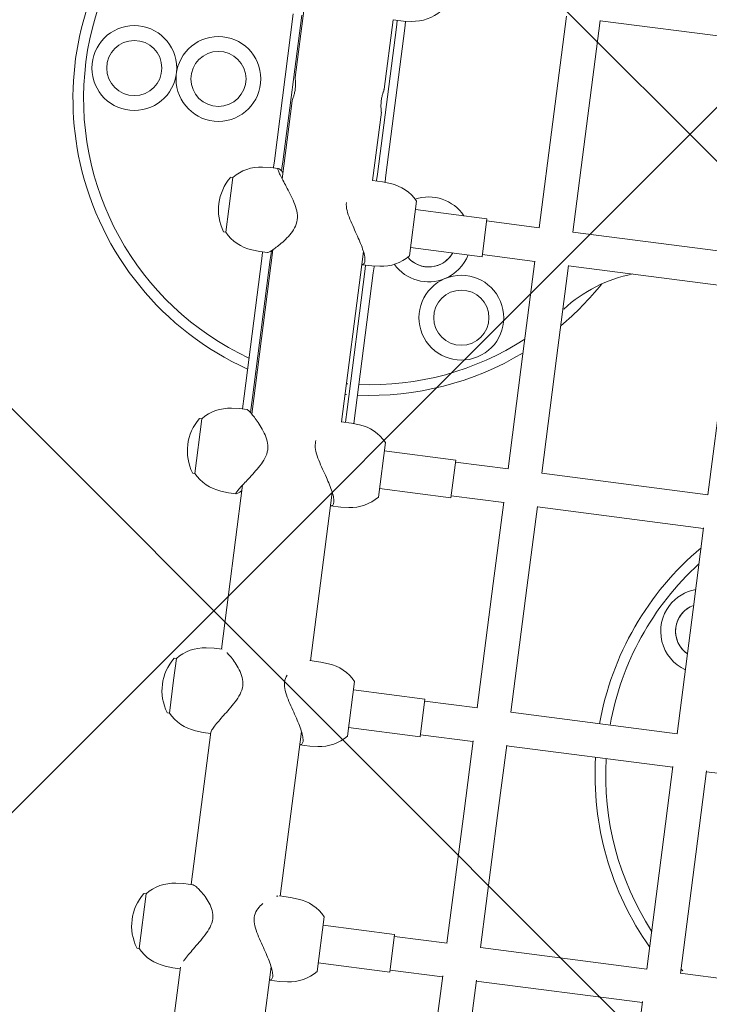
# Model space of a CAD drawing. Header units: metres. Extents: x 5515420 to 5516573, y 5683131 to 5683463.
# Tile 28 of 94: x 5516083.391 to 5516083.716, y 5683295.217 to 5683295.681. Entities that reach past the tile are written whole.
import ezdxf

# ---------------------------------------------------------------- set-up
doc = ezdxf.new("R2010")
doc.units = ezdxf.units.M
doc.layers.get('0').update_dxf_attribs({"linetype": 'CONTINUOUS', "lineweight": 18, "true_color": 0x000000})
doc.layers.add('A-Nawierzchnie', color=41, linetype='CONTINUOUS')
doc.layers.add('A-Plac-Zabaw', color=81, linetype='CONTINUOUS')
doc.layers.get('0').off()

# ---------------------------------------------------------------- blocks, each defined once
blk = doc.blocks.new('A$C615C02F7')
at = {"lineweight": 0}
for p, q in [((1153.59788247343, 307.7746992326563), (1153.59788247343, 307.6853169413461)), ((1156.19788247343, 307.7746992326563), (1156.19788247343, 307.6853169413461)), ((1164.784140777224, 307.7759574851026), (1164.784140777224, 307.6865751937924)), ((1167.384140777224, 307.7759574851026), (1167.384140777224, 307.6865751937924)), ((1176.144052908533, 308.0346396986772), (1176.144052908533, 307.945257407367)), ((1178.744052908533, 307.9452574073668), (1176.144052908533, 307.9452574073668)), ((1178.744052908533, 308.0346396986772), (1178.744052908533, 307.945257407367)), ((1187.608756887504, 308.0346992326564), (1187.608756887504, 307.9453169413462)), ((1188.72284223, 307.945316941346), (1187.608756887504, 307.945316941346)), ((1190.208756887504, 307.945316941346), (1188.72284223, 307.945316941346)), ((1190.208756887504, 308.0346992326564), (1190.208756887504, 307.9453169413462)), ((1156.19788247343, 307.6853169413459), (1153.59788247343, 307.6853169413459)), ((1166.356175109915, 307.6865751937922), (1164.784140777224, 307.6865751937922)), ((1167.384140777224, 307.6865751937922), (1166.356175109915, 307.6865751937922)), ((1152.930819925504, 306.3617937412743), (1152.89788247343, 305.985316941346)), ((1156.864945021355, 306.3617937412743), (1156.89788247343, 305.985316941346)), ((1164.117078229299, 306.3630519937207), (1164.084140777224, 305.9865751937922)), ((1168.05120332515, 306.3630519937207), (1168.084140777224, 305.9865751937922)), ((1175.476990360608, 306.6217342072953), (1175.444052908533, 306.2452574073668)), ((1179.411115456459, 306.6217342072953), (1179.444052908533, 306.2452574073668)), ((1186.941694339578, 306.6217937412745), (1186.908756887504, 306.245316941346)), ((1190.87581943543, 306.6217937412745), (1190.908756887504, 306.245316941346)), ((1152.89788247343, 305.6353169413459), (1152.89788247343, 305.985316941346)), ((1156.89788247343, 305.5719027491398), (1156.89788247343, 305.985316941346)), ((1164.084140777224, 305.6353169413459), (1164.084140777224, 305.9865751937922)), ((1168.084140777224, 305.6019176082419), (1168.084140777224, 305.9865751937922)), ((1175.444052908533, 305.8814852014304), (1175.444052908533, 306.2452574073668)), ((1179.444052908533, 305.8814852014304), (1179.444052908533, 306.2452574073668)), ((1179.444052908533, 306.1040501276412), (1180.048386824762, 306.1040501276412)), ((1180.048386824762, 306.1040501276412), (1186.602558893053, 306.1040501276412)), ((1186.602558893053, 306.1040501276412), (1186.88755189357, 306.1040501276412)), ((1186.88755189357, 306.1040501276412), (1186.908756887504, 306.1040501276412)), ((1186.908756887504, 305.8770631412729), (1186.908756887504, 306.245316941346)), ((1190.908756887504, 305.8770631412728), (1190.908756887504, 306.245316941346)), ((1190.908756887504, 306.1040501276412), (1190.935443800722, 306.1040501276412)), ((1190.935443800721, 306.1040501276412), (1191.241696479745, 306.1040501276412)), ((1191.241696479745, 306.1040501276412), (1198.220674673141, 306.1040501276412)), ((1152.975678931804, 305.6353169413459), (1145.953087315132, 305.6353169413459)), ((1164.145547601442, 305.6353169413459), (1156.89788247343, 305.6353169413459)), ((1175.885425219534, 305.6353169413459), (1168.084140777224, 305.6353169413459)), ((1187.073865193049, 305.6353169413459), (1179.263635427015, 305.6353169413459)), ((1180.048386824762, 305.7040501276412), (1179.325213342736, 305.7040501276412)), ((1180.048386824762, 305.7040501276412), (1186.602558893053, 305.7040501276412)), ((1186.88755189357, 305.7040501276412), (1186.602558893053, 305.7040501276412)), ((1186.88755189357, 305.7040501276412), (1187.015147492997, 305.7040501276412)), ((1194.155840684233, 305.6353169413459), (1190.443338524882, 305.6353169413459)), ((1190.802366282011, 305.7040501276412), (1190.935443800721, 305.7040501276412)), ((1191.241696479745, 305.7040501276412), (1190.935443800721, 305.7040501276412)), ((1191.241696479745, 305.7040501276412), (1198.220674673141, 305.7040501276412)), ((1198.553614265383, 305.6353169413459), (1195.255838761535, 305.6353169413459)), ((1145.953087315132, 301.3953169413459), (1153.53247502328, 301.3953169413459)), ((1152.89788247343, 301.395316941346), (1152.89788247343, 300.9153169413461)), ((1156.89788247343, 301.4276245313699), (1156.89788247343, 300.9153169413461)), ((1156.89788247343, 301.3953169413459), (1164.718733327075, 301.3953169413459)), ((1164.084140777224, 301.395316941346), (1164.084140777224, 300.9153169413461)), ((1168.084140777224, 301.4276245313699), (1168.084140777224, 300.9153169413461)), ((1168.084140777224, 301.3953169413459), (1176.078645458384, 301.3953169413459)), ((1175.444052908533, 301.395316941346), (1175.444052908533, 300.9153169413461)), ((1179.444052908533, 301.4068361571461), (1179.444052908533, 300.9153169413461)), ((1179.444052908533, 301.3953169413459), (1186.910890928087, 301.3953169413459)), ((1186.908756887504, 301.395316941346), (1186.908756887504, 300.9153169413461)), ((1186.912524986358, 301.3953169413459), (1187.543349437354, 301.3953169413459)), ((1190.908756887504, 301.3963232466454), (1190.908756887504, 300.9153169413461)), ((1190.908756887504, 301.3953169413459), (1194.155840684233, 301.3953169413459)), ((1195.255838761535, 301.3953169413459), (1198.553614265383, 301.3953169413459)), ((1198.553614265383, 301.3963232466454), (1198.553614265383, 300.915316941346)), ((1152.930819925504, 300.5388401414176), (1152.89788247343, 300.9153169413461)), ((1156.864945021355, 300.5388401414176), (1156.89788247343, 300.9153169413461)), ((1164.117078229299, 300.5388401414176), (1164.084140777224, 300.9153169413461)), ((1168.05120332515, 300.5388401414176), (1168.084140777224, 300.9153169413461)), ((1175.476990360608, 300.5388401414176), (1175.444052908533, 300.9153169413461)), ((1179.411115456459, 300.5388401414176), (1179.444052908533, 300.9153169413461)), ((1180.048386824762, 300.8040501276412), (1179.434318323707, 300.8040501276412)), ((1179.444052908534, 301.2040501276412), (1180.048386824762, 301.2040501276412)), ((1180.048386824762, 301.2040501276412), (1186.602558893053, 301.2040501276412)), ((1180.048386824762, 300.8040501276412), (1186.602558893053, 300.8040501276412)), ((1186.602558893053, 301.2040501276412), (1186.88755189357, 301.2040501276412)), ((1186.88755189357, 300.8040501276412), (1186.602558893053, 300.8040501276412)), ((1186.88755189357, 301.2040501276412), (1186.908756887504, 301.2040501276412)), ((1186.88755189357, 300.8040501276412), (1186.91849147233, 300.8040501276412)), ((1186.941694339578, 300.5388401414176), (1186.908756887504, 300.9153169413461)), ((1190.87581943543, 300.5388401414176), (1190.908756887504, 300.9153169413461)), ((1190.899022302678, 300.8040501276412), (1190.935443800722, 300.8040501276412)), ((1190.908756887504, 301.2040501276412), (1190.935443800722, 301.2040501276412)), ((1190.935443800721, 301.2040501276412), (1191.241696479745, 301.2040501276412)), ((1191.241696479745, 300.8040501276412), (1190.935443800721, 300.8040501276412)), ((1191.241696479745, 301.2040501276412), (1198.220674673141, 301.2040501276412)), ((1191.241696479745, 300.8040501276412), (1198.220674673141, 300.8040501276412)), ((1198.220674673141, 301.2040501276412), (1198.526927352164, 301.2040501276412)), ((1198.526927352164, 300.8040501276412), (1198.220674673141, 300.8040501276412)), ((1198.526927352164, 301.2040501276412), (1198.553614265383, 301.2040501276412)), ((1198.526927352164, 300.8040501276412), (1198.563348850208, 300.8040501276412)), ((1198.586551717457, 300.5388401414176), (1198.553614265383, 300.915316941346)), ((1153.59788247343, 299.2153169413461), (1156.19788247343, 299.2153169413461)), ((1153.99788247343, 295.8153169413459), (1153.99788247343, 299.2153169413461)), ((1155.79788247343, 295.8153169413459), (1155.79788247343, 299.2153169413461)), ((1164.784140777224, 299.2153169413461), (1167.384140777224, 299.2153169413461)), ((1165.184140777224, 295.8153169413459), (1165.184140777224, 299.2153169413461)), ((1166.984140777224, 295.8153169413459), (1166.984140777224, 299.2153169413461)), ((1176.144052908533, 299.2153169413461), (1178.744052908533, 299.2153169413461)), ((1176.544052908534, 295.8153169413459), (1176.544052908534, 299.2153169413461)), ((1178.344052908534, 295.8153169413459), (1178.344052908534, 299.2153169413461)), ((1187.608756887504, 299.2153169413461), (1190.208756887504, 299.2153169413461)), ((1188.008756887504, 295.8153169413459), (1188.008756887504, 299.2153169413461)), ((1189.808756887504, 295.8153169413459), (1189.808756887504, 299.2153169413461)), ((1153.99788247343, 295.8153169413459), (1155.79788247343, 295.8153169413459)), ((1154.09788247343, 293.3153169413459), (1154.09788247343, 295.8153169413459)), ((1155.69788247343, 293.307020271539), (1155.69788247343, 295.8153169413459)), ((1165.184140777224, 295.8153169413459), (1166.984140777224, 295.8153169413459)), ((1165.284140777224, 293.3153169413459), (1165.284140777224, 295.8153169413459)), ((1166.884140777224, 293.3136543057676), (1166.884140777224, 295.8153169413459)), ((1176.544052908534, 295.8153169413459), (1178.344052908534, 295.8153169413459)), ((1176.644052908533, 293.3153169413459), (1176.644052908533, 295.8153169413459)), ((1178.244052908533, 293.3153169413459), (1178.244052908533, 295.8153169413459)), ((1188.008756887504, 295.8153169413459), (1189.808756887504, 295.8153169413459)), ((1188.108756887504, 293.3153169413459), (1188.108756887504, 295.8153169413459)), ((1189.708756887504, 293.3153169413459), (1189.708756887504, 295.8153169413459)), ((1151.352545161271, 293.3153169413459), (1154.153571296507, 293.3153169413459)), ((1155.69788247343, 293.3153169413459), (1161.980473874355, 293.3153169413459)), ((1161.980473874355, 293.3153169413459), (1165.321658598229, 293.3153169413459)), ((1166.884140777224, 293.3153169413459), (1172.790044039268, 293.3153169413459)), ((1172.790044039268, 293.3153169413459), (1176.666506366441, 293.3153169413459)), ((1178.243977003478, 293.3153169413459), (1183.721303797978, 293.3153169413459)), ((1183.721303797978, 293.3153169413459), (1188.119757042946, 293.3153169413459)), ((1189.705407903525, 293.3153169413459), (1194.748744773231, 293.3153169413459)), ((1194.748744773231, 293.3153169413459), (1199.756897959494, 293.3153169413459)), ((1151.352545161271, 291.7153169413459), (1154.153571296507, 291.7153169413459)), ((1154.09788247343, 283.8153169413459), (1154.09788247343, 291.7153169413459)), ((1155.69788247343, 283.807020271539), (1155.69788247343, 291.7236136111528)), ((1155.69788247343, 291.7153169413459), (1161.980473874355, 291.7153169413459)), ((1161.980473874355, 291.7153169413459), (1165.321658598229, 291.7153169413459)), ((1165.284140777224, 283.8153169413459), (1165.284140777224, 291.7153169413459)), ((1166.884140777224, 283.8136543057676), (1166.884140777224, 291.7169795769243)), ((1166.884140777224, 291.7153169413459), (1172.790044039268, 291.7153169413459)), ((1172.790044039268, 291.7153169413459), (1176.666506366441, 291.7153169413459)), ((1176.644052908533, 283.8153169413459), (1176.644052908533, 291.7153169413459)), ((1178.243977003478, 291.7153169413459), (1183.721303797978, 291.7153169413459)), ((1178.244052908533, 283.8153169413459), (1178.244052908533, 291.7153169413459)), ((1183.721303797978, 291.7153169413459), (1188.119757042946, 291.7153169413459)), ((1188.108756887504, 283.8153169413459), (1188.108756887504, 291.7153169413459)), ((1189.705407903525, 291.7153169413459), (1194.748744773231, 291.7153169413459)), ((1189.708756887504, 283.8153169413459), (1189.708756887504, 291.7153169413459)), ((1194.748744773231, 291.7153169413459), (1199.756897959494, 291.7153169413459)), ((1199.753614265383, 283.815316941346), (1199.753614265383, 291.7153169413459)), ((1151.352545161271, 283.8153169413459), (1154.153571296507, 283.8153169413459)), ((1155.69788247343, 283.8153169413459), (1161.980473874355, 283.8153169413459)), ((1161.980473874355, 283.8153169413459), (1165.321658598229, 283.8153169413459)), ((1166.884140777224, 283.8153169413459), (1172.790044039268, 283.8153169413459)), ((1172.790044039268, 283.8153169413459), (1176.666506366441, 283.8153169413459)), ((1178.243977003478, 283.8153169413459), (1183.721303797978, 283.8153169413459)), ((1155.69788247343, 274.307020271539), (1155.69788247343, 282.2236136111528)), ((1155.69788247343, 282.2153169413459), (1161.980473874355, 282.2153169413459)), ((1161.980473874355, 282.2153169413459), (1165.321658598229, 282.2153169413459)), ((1165.284140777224, 274.3153169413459), (1165.284140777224, 282.2153169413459))]:
    blk.add_line(p, q, dxfattribs=at)
for centre, radius in [((1194.731185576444, 313.2153169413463), 2), ((1194.731185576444, 313.2153169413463), 1.3), ((1194.731185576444, 313.2153169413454), 1.300000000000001), ((1194.731185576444, 309.2153169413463), 2), ((1194.731185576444, 309.2153169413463), 1.3), ((1194.731185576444, 309.2153169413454), 1.300000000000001), ((1185.031705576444, 296.4153169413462), 1.3), ((1185.031705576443, 296.415316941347), 1.300000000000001)]:
    blk.add_circle(centre, radius, dxfattribs=at)
for centre, radius, start, end in [((1194.731185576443, 302.0153169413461), 13.99999999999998, 16.98086847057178, 110.0082050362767), ((1194.731185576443, 302.0153169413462), 13.49999999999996, 17.63001119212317, 162.3699888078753), ((1194.731185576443, 302.015316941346), 14.00000000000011, 110.0082050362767, 163.0191315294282), ((1177.444052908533, 306.1327574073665), 2.312500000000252, 56.05875755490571, 123.9412424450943), ((1188.908756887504, 306.1328169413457), 2.312500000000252, 56.05875755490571, 123.9412424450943), ((1153.61788247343, 307.7746992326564), 0.01999999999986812, 123.9412424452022, 180.0000000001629), ((1154.89788247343, 305.8728169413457), 2.312500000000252, 56.05875755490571, 123.9412424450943), ((1156.17788247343, 307.7746992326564), 0.01999999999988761, 359.9999999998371, 56.05875755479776), ((1164.804140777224, 307.7759574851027), 0.01999999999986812, 123.9412424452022, 180.0000000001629), ((1166.084140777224, 305.874075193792), 2.312500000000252, 56.05875755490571, 123.9412424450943), ((1167.364140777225, 307.7759574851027), 0.01999999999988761, 359.9999999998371, 56.05875755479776), ((1177.469379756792, 306.4474227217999), 2.000000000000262, 131.5033183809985, 174.9999999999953), ((1176.164052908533, 308.0346396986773), 0.01999999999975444, 123.9412424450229, 180.0000000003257), ((1178.724052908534, 308.0346396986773), 0.01999999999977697, 359.9999999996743, 56.05875755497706), ((1177.418726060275, 306.4474227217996), 2.000000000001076, 5.000000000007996, 48.49668161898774), ((1188.934083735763, 306.4474822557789), 2.000000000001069, 131.5033183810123, 174.9999999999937), ((1187.628756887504, 308.0346992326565), 0.01999999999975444, 123.9412424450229, 180.0000000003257), ((1190.188756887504, 308.0346992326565), 0.01999999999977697, 359.9999999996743, 56.05875755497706), ((1188.883430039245, 306.4474822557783), 2.0000000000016, 5.000000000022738, 48.49668161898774), ((1154.923209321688, 306.1874822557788), 2.000000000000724, 131.5033183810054, 174.9999999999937), ((1154.872555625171, 306.1874822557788), 2.00000000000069, 5.000000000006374, 48.49668161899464), ((1166.109467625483, 306.1887405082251), 2.000000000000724, 131.5033183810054, 174.9999999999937), ((1166.058813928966, 306.1887405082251), 2.00000000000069, 5.000000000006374, 48.49668161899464), ((1194.731185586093, 302.0153169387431), 14.00000000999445, 164.7232903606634, 165.0146873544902), ((1194.731185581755, 302.0153169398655), 13.50000000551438, 164.1428729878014, 164.4458994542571), ((1194.731185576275, 302.0153169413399), 13.99999999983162, 182.5382146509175, 183.3220155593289), ((1194.73118557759, 302.0153169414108), 13.50000000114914, 182.6322876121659, 183.4451990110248), ((1194.731185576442, 302.0153169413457), 13.99999999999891, 184.9633823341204, 218.4205315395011), ((1194.731185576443, 302.015316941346), 13.49999999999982, 185.14769859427, 220.1240345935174), ((1154.923209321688, 300.7131516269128), 2.000000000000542, 184.9999999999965, 228.4966816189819), ((1154.872555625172, 300.7131516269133), 2.0000000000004, 311.5033183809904, 354.9999999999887), ((1166.109467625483, 300.7131516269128), 2.000000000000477, 184.9999999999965, 228.49668161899), ((1166.058813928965, 300.7131516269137), 2.000000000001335, 311.5033183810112, 354.9999999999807), ((1177.469379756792, 300.7131516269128), 2.000000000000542, 184.9999999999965, 228.4966816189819), ((1177.418726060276, 300.7131516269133), 2.0000000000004, 311.5033183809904, 354.9999999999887), ((1188.934083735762, 300.7131516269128), 2.000000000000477, 184.9999999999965, 228.49668161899), ((1188.883430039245, 300.7131516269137), 2.000000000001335, 311.5033183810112, 354.9999999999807), ((1200.578941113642, 300.7131516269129), 2.000000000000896, 184.9999999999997, 228.4966816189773), ((1188.495805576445, 298.4153169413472), 2.000000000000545, 133.4114759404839, 209.9520958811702), ((1188.495805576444, 298.4153169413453), 1.29999999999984, 137.8751472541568, 210.0000115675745), ((1188.495805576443, 298.4153169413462), 1.299999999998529, 137.8751472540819, 247.9971422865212), ((1188.495805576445, 298.4153169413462), 1.999999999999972, 311.0316369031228, 26.05670822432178), ((1185.031705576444, 296.4153169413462), 2.000000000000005, 30.04792725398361, 210.0000115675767), ((1188.495805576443, 298.4153169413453), 1.299999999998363, 210.0000115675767, 247.997142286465), ((1185.031705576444, 296.4153169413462), 2, 210.0000115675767, 29.95209588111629), ((1188.495805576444, 298.4153169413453), 1.999999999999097, 210.0479272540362, 255.905356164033), ((1194.731185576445, 302.0153169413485), 14.0000000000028, 227.3676068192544, 238.6879529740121), ((1194.731185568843, 302.0153169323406), 13.49999998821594, 229.7261070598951, 230.0131137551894), ((1181.731185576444, 286.5153169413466), 6.729928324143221, 18.62246552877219, 50.01311375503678), ((1166.231185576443, 273.5153169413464), 13.9999999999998, 93.878795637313, 132.6323931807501), ((1166.231185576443, 273.5153169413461), 14.00000000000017, 47.36760681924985, 87.32677472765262), ((1166.231185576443, 273.515316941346), 13.50000000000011, 94.02268700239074, 130.2738929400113), ((1166.231185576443, 273.5153169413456), 13.50000000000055, 49.72610705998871, 87.227690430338), ((1171.831185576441, 283.2147969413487), 2.000000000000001, 59.99998843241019, 162.5267800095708), ((1171.831185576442, 283.2147969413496), 1.99999999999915, 17.47321999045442, 59.99998843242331), ((1171.831185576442, 283.2147969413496), 1.299999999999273, 59.9999884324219, 152.4877362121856), ((1171.831185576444, 283.214796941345), 1.299999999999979, 27.51226378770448, 152.4877362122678), ((1171.831185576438, 283.2147969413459), 1.300000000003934, 27.51226378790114, 59.99998843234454), ((1166.231185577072, 273.5153169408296), 13.50000000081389, 139.8759654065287, 141.2829830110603)]:
    blk.add_arc(centre, radius, start, end, dxfattribs=at)
for points, knots in [([(1179.444052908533, 305.8814852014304), (1179.444025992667, 305.8756523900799), (1179.441970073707, 305.8680370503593), (1179.427073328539, 305.8342610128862), (1179.402328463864, 305.7978615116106), (1179.328278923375, 305.7060320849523), (1179.278916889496, 305.6505261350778), (1179.16215699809, 305.5285026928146), (1179.09476520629, 305.4620144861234), (1178.946369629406, 305.3238500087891), (1178.858960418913, 305.2465796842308), (1178.666717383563, 305.090695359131), (1178.56197078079, 305.0120283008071), (1178.33850329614, 304.8680595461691), (1178.22007170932, 304.8027627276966), (1177.96858988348, 304.7065299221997), (1177.835429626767, 304.6760338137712), (1177.549808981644, 304.6760338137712), (1177.412859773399, 304.7065299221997), (1177.147821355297, 304.8027627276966), (1177.019583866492, 304.8680595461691), (1176.770935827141, 305.0120283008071), (1176.650799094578, 305.090695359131), (1176.422908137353, 305.2465796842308), (1176.315226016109, 305.3238500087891), (1176.124333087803, 305.4620144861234), (1176.033466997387, 305.5285026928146), (1175.864631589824, 305.6505261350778), (1175.786663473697, 305.7060320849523), (1175.6517574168, 305.7978615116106), (1175.594687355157, 305.8342610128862), (1175.506938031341, 305.8829707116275), (1175.476282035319, 305.8952574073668), (1175.442836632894, 305.8952574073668), (1175.439549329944, 305.8829707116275), (1175.461032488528, 305.8342610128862), (1175.485777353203, 305.7978615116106), (1175.550330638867, 305.7178084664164), (1175.584679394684, 305.6783679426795), (1175.624470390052, 305.6353169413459)], [3.589264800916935, 3.589264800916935, 3.589264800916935, 3.589264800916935, 3.745412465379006, 3.745412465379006, 4.14907204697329, 4.14907204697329, 4.552731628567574, 4.552731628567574, 4.956391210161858, 4.956391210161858, 5.388169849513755, 5.388169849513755, 5.819948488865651, 5.819948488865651, 6.251727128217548, 6.251727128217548, 6.683505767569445, 6.683505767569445, 7.115284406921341, 7.115284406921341, 7.547063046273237, 7.547063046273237, 7.978841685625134, 7.978841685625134, 8.41062032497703, 8.41062032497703, 8.814279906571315, 8.814279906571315, 9.217939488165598, 9.217939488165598, 9.621599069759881, 9.621599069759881, 10.02525865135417, 10.02525865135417, 10.42891823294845, 10.42891823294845, 10.83257781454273, 10.83257781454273, 11.13270524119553, 11.13270524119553, 11.13270524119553, 11.13270524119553]), ([(1190.743648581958, 305.6353169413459), (1190.781805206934, 305.6783911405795), (1190.814428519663, 305.7178522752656), (1190.874764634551, 305.7979210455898), (1190.896969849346, 305.8343205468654), (1190.913321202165, 305.8830302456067), (1190.907441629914, 305.895316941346), (1190.868956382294, 305.895316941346), (1190.835777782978, 305.8830302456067), (1190.743174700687, 305.8343205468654), (1190.683773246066, 305.7979210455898), (1190.544547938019, 305.7060916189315), (1190.464586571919, 305.650585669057), (1190.29219105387, 305.5285622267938), (1190.199757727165, 305.4620740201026), (1190.006094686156, 305.3239095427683), (1189.897133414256, 305.24663921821), (1189.667091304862, 305.0907548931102), (1189.5460812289, 305.0120878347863), (1189.296136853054, 304.8681190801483), (1189.16747448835, 304.8028222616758), (1188.902072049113, 304.7065894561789), (1188.765181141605, 304.6760933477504), (1188.622734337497, 304.6760933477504)], [8.917673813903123, 8.917673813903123, 8.917673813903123, 8.917673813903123, 9.217939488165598, 9.217939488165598, 9.621599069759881, 9.621599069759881, 10.02525865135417, 10.02525865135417, 10.42891823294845, 10.42891823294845, 10.83257781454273, 10.83257781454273, 11.23623739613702, 11.23623739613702, 11.6398969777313, 11.6398969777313, 12.0716756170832, 12.0716756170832, 12.5034542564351, 12.5034542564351, 12.93523289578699, 12.93523289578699, 13.36701153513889, 13.36701153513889, 13.36701153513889, 13.36701153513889]), ([(1156.89788247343, 305.5719027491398), (1156.897836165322, 305.5502162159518), (1156.89142090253, 305.5233248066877), (1156.860644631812, 305.4460916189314), (1156.829301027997, 305.3905856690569), (1156.746103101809, 305.2685622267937), (1156.694257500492, 305.2020740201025), (1156.574752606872, 305.0639095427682), (1156.501595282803, 304.98663921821), (1156.335502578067, 304.8307548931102), (1156.242660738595, 304.7520878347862), (1156.040143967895, 304.6081190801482), (1155.930759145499, 304.5428222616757), (1155.694265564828, 304.4465894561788), (1155.567072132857, 304.4160933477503), (1155.289527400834, 304.4160933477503), (1155.154248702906, 304.4465894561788), (1154.888826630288, 304.5428222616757), (1154.758516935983, 304.6081190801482), (1154.502267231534, 304.7520878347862), (1154.376584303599, 304.8307548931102), (1154.134422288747, 304.98663921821), (1154.018004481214, 305.0639095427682), (1153.807814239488, 305.2020740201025), (1153.705876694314, 305.2685622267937), (1153.511554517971, 305.3905856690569), (1153.419168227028, 305.4460916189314), (1153.313639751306, 305.5043093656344), (1153.2919839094, 305.5159292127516), (1153.271023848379, 305.5268364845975)], [3.873735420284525, 3.873735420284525, 3.873735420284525, 3.873735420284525, 4.14907204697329, 4.14907204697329, 4.552731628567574, 4.552731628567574, 4.956391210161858, 4.956391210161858, 5.388169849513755, 5.388169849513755, 5.819948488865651, 5.819948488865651, 6.251727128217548, 6.251727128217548, 6.683505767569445, 6.683505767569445, 7.115284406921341, 7.115284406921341, 7.547063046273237, 7.547063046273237, 7.978841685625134, 7.978841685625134, 8.41062032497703, 8.41062032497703, 8.814279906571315, 8.814279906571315, 9.217939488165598, 9.217939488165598, 9.326101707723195, 9.326101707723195, 9.326101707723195, 9.326101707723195]), ([(1166.50265513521, 304.4173516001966), (1166.361915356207, 304.4173516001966), (1166.225628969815, 304.4478477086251), (1165.959700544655, 304.544080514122), (1165.829899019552, 304.6093773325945), (1165.576065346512, 304.7533460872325), (1165.45229764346, 304.8320131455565), (1165.215265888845, 304.9878974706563), (1165.102067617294, 305.0651677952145), (1164.899106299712, 305.2033322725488), (1164.801362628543, 305.26982047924), (1164.616795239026, 305.3918439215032), (1164.52997100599, 305.4473498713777), (1164.375775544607, 305.5391792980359), (1164.308248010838, 305.5755787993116), (1164.198637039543, 305.6242884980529), (1164.156575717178, 305.6365751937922), (1164.123183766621, 305.6365751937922), (1164.118399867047, 305.6361503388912), (1164.114059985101, 305.6353169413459)], [0, 0, 0, 0, 0.4317786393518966, 0.4317786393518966, 0.8635572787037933, 0.8635572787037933, 1.29533591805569, 1.29533591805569, 1.727114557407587, 1.727114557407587, 2.13077413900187, 2.13077413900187, 2.534433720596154, 2.534433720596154, 2.938093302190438, 2.938093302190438, 3.341752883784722, 3.341752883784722, 3.416814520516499, 3.416814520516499, 3.416814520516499, 3.416814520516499]), ([(1188.622734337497, 304.6760933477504), (1188.48028753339, 304.6760933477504), (1188.347756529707, 304.7065894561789), (1188.097953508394, 304.8028222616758), (1187.980574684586, 304.8681190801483), (1187.759605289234, 305.0120878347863), (1187.656304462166, 305.0907548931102), (1187.4672820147, 305.24663921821), (1187.381648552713, 305.3239095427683), (1187.236886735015, 305.4620740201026), (1187.171465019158, 305.5285622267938), (1187.058992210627, 305.650585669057), (1187.011947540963, 305.7060916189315), (1186.942749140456, 305.7979210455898), (1186.920543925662, 305.8343205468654), (1186.909962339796, 305.8658424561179), (1186.908773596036, 305.8719644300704), (1186.908756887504, 305.8770631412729)], [0, 0, 0, 0, 0.4317786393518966, 0.4317786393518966, 0.8635572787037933, 0.8635572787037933, 1.29533591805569, 1.29533591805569, 1.727114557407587, 1.727114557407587, 2.13077413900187, 2.13077413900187, 2.534433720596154, 2.534433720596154, 2.938093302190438, 2.938093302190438, 3.056880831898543, 3.056880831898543, 3.056880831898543, 3.056880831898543]), ([(1195.255838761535, 305.6353169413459), (1195.255830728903, 305.6353169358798), (1195.255761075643, 305.6353009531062), (1195.255345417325, 305.6351997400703), (1195.254771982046, 305.635055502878), (1195.252402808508, 305.6344549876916), (1195.250015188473, 305.6338460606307), (1195.234938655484, 305.6300274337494), (1195.211827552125, 305.6241649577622), (1195.144818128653, 305.6090969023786), (1195.100999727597, 305.5999799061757), (1194.993342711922, 305.5821322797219), (1194.928924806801, 305.5737166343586), (1194.792783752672, 305.5634905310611), (1194.722885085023, 305.561618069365), (1194.586822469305, 305.565119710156), (1194.522200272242, 305.5701309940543), (1194.406245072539, 305.5838573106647), (1194.355208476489, 305.5921947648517), (1194.272657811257, 305.6078224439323), (1194.239989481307, 305.6150329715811), (1194.198097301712, 305.6247847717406), (1194.184781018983, 305.6280587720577), (1194.168070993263, 305.6322258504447), (1194.1629636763, 305.6335250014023), (1194.158271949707, 305.6347142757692), (1194.157197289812, 305.634986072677), (1194.156097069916, 305.6352598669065), (1194.155858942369, 305.6353169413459), (1194.155840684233, 305.6353169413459)], [-1.737500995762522, -1.737500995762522, -1.737500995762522, -1.737500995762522, -1.723240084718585, -1.723240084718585, -1.692344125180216, -1.692344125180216, -1.638291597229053, -1.638291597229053, -1.442170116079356, -1.442170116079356, -1.242079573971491, -1.242079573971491, -1.02496708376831, -1.02496708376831, -0.8155990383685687, -0.8155990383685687, -0.6148827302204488, -0.6148827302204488, -0.4254735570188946, -0.4254735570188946, -0.2565070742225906, -0.2565070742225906, -0.1448404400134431, -0.1448404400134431, -0.0647463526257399, -0.0647463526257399, -0.02693713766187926, -0.02693713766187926, 0, 0, 0, 0]), ([(1167.95362648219, 305.3570684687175), (1167.947004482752, 305.3484441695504), (1167.940172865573, 305.3396962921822), (1167.884691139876, 305.26982047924), (1167.826471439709, 305.2033322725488), (1167.695063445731, 305.0651677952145), (1167.615998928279, 304.9878974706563), (1167.438988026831, 304.8320131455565), (1167.341132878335, 304.7533460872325), (1167.129696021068, 304.6093773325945), (1167.016404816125, 304.544080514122), (1166.773301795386, 304.4478477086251), (1166.643394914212, 304.4173516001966), (1166.50265513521, 304.4173516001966)], [11.17759168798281, 11.17759168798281, 11.17759168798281, 11.17759168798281, 11.23623739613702, 11.23623739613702, 11.6398969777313, 11.6398969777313, 12.0716756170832, 12.0716756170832, 12.5034542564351, 12.5034542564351, 12.93523289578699, 12.93523289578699, 13.36701153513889, 13.36701153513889, 13.36701153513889, 13.36701153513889]), ([(1152.900046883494, 301.3953169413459), (1152.905681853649, 301.3556492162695), (1152.922354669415, 301.3239110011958), (1152.98118349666, 301.2776036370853), (1153.025954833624, 301.265316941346), (1153.138854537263, 301.265316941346), (1153.208663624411, 301.2776036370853), (1153.370473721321, 301.3263133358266), (1153.462456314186, 301.3627128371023), (1153.660750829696, 301.4545422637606), (1153.767275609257, 301.5100482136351), (1153.985805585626, 301.6320716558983), (1154.097815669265, 301.6985598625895), (1154.324739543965, 301.8367243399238), (1154.448194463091, 301.9139946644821), (1154.700537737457, 302.0698789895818), (1154.829378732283, 302.1485460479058), (1155.087832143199, 302.2925148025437), (1155.217213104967, 302.3578116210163), (1155.476358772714, 302.4540444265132), (1155.606306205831, 302.4845405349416), (1155.867601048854, 302.4845405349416), (1155.984758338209, 302.4540444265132), (1156.198141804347, 302.3578116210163), (1156.294421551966, 302.2925148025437), (1156.400993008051, 302.2040587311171), (1156.420322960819, 302.1872371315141), (1156.43911950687, 302.1701327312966)], [2.574250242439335, 2.574250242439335, 2.574250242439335, 2.574250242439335, 2.938093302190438, 2.938093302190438, 3.341752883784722, 3.341752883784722, 3.745412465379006, 3.745412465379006, 4.14907204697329, 4.14907204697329, 4.552731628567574, 4.552731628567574, 4.956391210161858, 4.956391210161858, 5.388169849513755, 5.388169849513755, 5.819948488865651, 5.819948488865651, 6.251727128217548, 6.251727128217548, 6.683505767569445, 6.683505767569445, 7.115284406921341, 7.115284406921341, 7.547063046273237, 7.547063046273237, 7.645864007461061, 7.645864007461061, 7.645864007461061, 7.645864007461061]), ([(1164.086305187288, 301.3953169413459), (1164.091940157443, 301.3556492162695), (1164.10861297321, 301.3239110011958), (1164.167441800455, 301.2776036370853), (1164.212213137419, 301.265316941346), (1164.325112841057, 301.265316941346), (1164.394921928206, 301.2776036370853), (1164.556732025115, 301.3263133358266), (1164.64871461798, 301.3627128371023), (1164.847009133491, 301.4545422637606), (1164.953533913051, 301.5100482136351), (1165.17206388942, 301.6320716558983), (1165.28407397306, 301.6985598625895), (1165.510997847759, 301.8367243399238), (1165.634452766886, 301.9139946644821), (1165.886796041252, 302.0698789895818), (1166.015637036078, 302.1485460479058), (1166.274090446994, 302.2925148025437), (1166.403471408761, 302.3578116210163), (1166.662617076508, 302.4540444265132), (1166.792564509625, 302.4845405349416), (1167.048847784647, 302.4845405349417), (1167.162008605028, 302.4563391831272), (1167.265383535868, 302.4113869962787)], [2.574250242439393, 2.574250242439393, 2.574250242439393, 2.574250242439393, 2.938093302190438, 2.938093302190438, 3.341752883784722, 3.341752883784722, 3.745412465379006, 3.745412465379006, 4.14907204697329, 4.14907204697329, 4.552731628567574, 4.552731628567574, 4.956391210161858, 4.956391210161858, 5.388169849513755, 5.388169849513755, 5.819948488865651, 5.819948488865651, 6.251727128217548, 6.251727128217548, 6.683505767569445, 6.683505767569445, 7.098721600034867, 7.098721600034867, 7.098721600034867, 7.098721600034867]), ([(1175.446217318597, 301.3953169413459), (1175.451852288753, 301.3556492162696), (1175.468525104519, 301.3239110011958), (1175.527353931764, 301.2776036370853), (1175.572125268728, 301.265316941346), (1175.685024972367, 301.265316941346), (1175.754834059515, 301.2776036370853), (1175.916644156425, 301.3263133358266), (1176.008626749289, 301.3627128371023), (1176.2069212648, 301.4545422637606), (1176.31344604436, 301.5100482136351), (1176.531976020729, 301.6320716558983), (1176.643986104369, 301.6985598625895), (1176.870909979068, 301.8367243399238), (1176.994364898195, 301.9139946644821), (1177.246708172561, 302.0698789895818), (1177.375549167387, 302.1485460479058), (1177.634002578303, 302.2925148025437), (1177.763383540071, 302.3578116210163), (1178.022529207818, 302.4540444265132), (1178.152476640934, 302.4845405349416), (1178.330241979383, 302.4845405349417), (1178.375605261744, 302.4805739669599), (1178.419338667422, 302.4732826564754)], [2.574250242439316, 2.574250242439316, 2.574250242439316, 2.574250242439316, 2.938093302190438, 2.938093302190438, 3.341752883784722, 3.341752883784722, 3.745412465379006, 3.745412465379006, 4.14907204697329, 4.14907204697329, 4.552731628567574, 4.552731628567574, 4.956391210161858, 4.956391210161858, 5.388169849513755, 5.388169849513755, 5.819948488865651, 5.819948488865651, 6.251727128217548, 6.251727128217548, 6.683505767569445, 6.683505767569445, 6.839226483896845, 6.839226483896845, 6.839226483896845, 6.839226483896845]), ([(1186.91092128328, 301.3953170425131), (1186.916556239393, 301.3556492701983), (1186.933229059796, 301.3239110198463), (1186.992057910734, 301.2776036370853), (1187.036829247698, 301.2653169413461), (1187.149728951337, 301.2653169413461), (1187.219538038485, 301.2776036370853), (1187.381348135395, 301.3263133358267), (1187.473330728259, 301.3627128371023), (1187.67162524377, 301.4545422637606), (1187.778150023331, 301.5100482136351), (1187.9966799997, 301.6320716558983), (1188.108690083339, 301.6985598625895), (1188.335613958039, 301.8367243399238), (1188.459068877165, 301.9139946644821), (1188.711412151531, 302.0698789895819), (1188.840253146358, 302.1485460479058), (1189.098706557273, 302.2925148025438), (1189.228087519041, 302.3578116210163), (1189.481500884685, 302.4519157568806), (1189.605683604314, 302.481807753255), (1189.730491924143, 302.4843644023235)], [2.574249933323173, 2.574249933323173, 2.574249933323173, 2.574249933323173, 2.938093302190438, 2.938093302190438, 3.341752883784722, 3.341752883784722, 3.745412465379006, 3.745412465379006, 4.14907204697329, 4.14907204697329, 4.552731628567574, 4.552731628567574, 4.956391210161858, 4.956391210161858, 5.388169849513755, 5.388169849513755, 5.819948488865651, 5.819948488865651, 6.251727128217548, 6.251727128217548, 6.664403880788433, 6.664403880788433, 6.664403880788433, 6.664403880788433]), ([(1194.155840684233, 301.395316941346), (1194.155856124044, 301.3953169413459), (1194.156028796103, 301.3953577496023), (1194.156858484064, 301.3955627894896), (1194.157719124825, 301.3957798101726), (1194.161573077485, 301.3967559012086), (1194.165875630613, 301.3978514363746), (1194.188317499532, 301.4034749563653), (1194.21721067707, 301.4106457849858), (1194.296875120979, 301.4277088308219), (1194.347306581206, 301.4374433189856), (1194.465307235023, 301.4546170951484), (1194.532380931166, 301.4617522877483), (1194.67064953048, 301.4687154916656), (1194.739932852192, 301.4687384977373), (1194.872576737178, 301.462139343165), (1194.934622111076, 301.4558815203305), (1195.04327899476, 301.4408636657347), (1195.08998044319, 301.4324460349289), (1195.163433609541, 301.4175667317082), (1195.191607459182, 301.411074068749), (1195.227710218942, 301.4024200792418), (1195.238997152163, 301.3995773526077), (1195.249731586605, 301.3968601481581), (1195.252274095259, 301.3962115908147), (1195.254739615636, 301.3955865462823), (1195.255325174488, 301.3954391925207), (1195.255757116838, 301.3953338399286), (1195.255830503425, 301.3953169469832), (1195.255838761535, 301.395316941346)], [-3.479191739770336, -3.479191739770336, -3.479191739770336, -3.479191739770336, -3.45641261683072, -3.45641261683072, -3.421880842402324, -3.421880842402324, -3.347314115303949, -3.347314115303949, -3.139965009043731, -3.139965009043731, -2.93012476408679, -2.93012476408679, -2.714041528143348, -2.714041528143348, -2.507412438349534, -2.507412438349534, -2.308692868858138, -2.308692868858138, -2.123498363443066, -2.123498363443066, -1.960665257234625, -1.960665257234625, -1.843561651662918, -1.843561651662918, -1.787281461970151, -1.787281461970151, -1.75621911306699, -1.75621911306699, -1.741557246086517, -1.741557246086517, -1.741557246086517, -1.741557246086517])]:
    blk.add_open_spline(points, degree=3, knots=knots, dxfattribs=at)
for points in [[(1194.705839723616, 305.562729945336), (1194.722759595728, 305.5627419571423), (1194.739673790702, 305.5629550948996), (1194.756531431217, 305.5633573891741)], [(1156.870017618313, 301.5692933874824), (1156.888123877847, 301.5171538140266), (1156.897853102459, 301.4690781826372), (1156.89788247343, 301.4276245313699)], [(1168.084132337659, 301.4297505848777), (1168.084137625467, 301.4290402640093), (1168.08414016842, 301.4283317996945), (1168.084140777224, 301.4276245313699)], [(1194.756531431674, 301.4672764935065), (1194.739704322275, 301.467682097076), (1194.722790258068, 301.467894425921), (1194.705839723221, 301.4679039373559)]]:
    blk.add_open_spline(points, degree=3, dxfattribs=at)

msp = doc.modelspace()

# ---------------------------------------------------------------- hatches: boundary and pattern name
at = {"layer": 'A-Nawierzchnie', "linetype": 'ByBlock', "true_color": 0xb7e0ab, "transparency": 33554687}
h = msp.add_hatch(dxfattribs=at)
h.set_pattern_fill('ANSI37', color=9, scale=0.1, style=0)
h.set_pattern_definition([(45, (615.2743167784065, 129.3192508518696), (-0.2245064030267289, 0.2245064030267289), []), (135, (615.2743167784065, 129.3192508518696), (-0.2245064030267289, -0.2245064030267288), [])])
h.paths.add_polyline_path([(5516099.6639383, 5683319.509563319), (5516093.18050492, 5683320.492467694, 0.02400827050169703), (5516090.889116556, 5683320.728043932), (5516071.666547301, 5683321.775596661, -0.02484724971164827), (5516069.295594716, 5683322.023371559), (5516062.302756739, 5683323.108692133, -0.3638266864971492), (5516061.032989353, 5683324.559218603), (5516063.231110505, 5683324.230619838), (5516064.490548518, 5683332.646905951), (5516062.29494606, 5683332.975128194), (5516065.4430103, 5683353.379441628, 0.414213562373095), (5516062.9339508, 5683356.800643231), (5516050.08979864, 5683358.776220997, 0.4141947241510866), (5516046.668626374, 5683356.267352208), (5516042.257273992, 5683327.598946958, 0.4142317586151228), (5516044.766305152, 5683324.177561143), (5516053.343595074, 5683322.858275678, -0.02007901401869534), (5516053.579985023, 5683322.812134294), (5516052.668604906, 5683316.935679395), (5516054.150876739, 5683316.705803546), (5516053.920999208, 5683315.223525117), (5516046.954293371, 5683316.304038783), (5516046.53358273, 5683313.591470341), (5516044.962368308, 5683313.835160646), (5516043.961552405, 5683307.382313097), (5516045.532766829, 5683307.138622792), (5516044.092847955, 5683297.854620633), (5516044.241075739, 5683297.831630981), (5516044.011179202, 5683296.349353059), (5516069.871986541, 5683292.33842502), (5516070.101883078, 5683293.820702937), (5516070.250110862, 5683293.797713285), (5516071.690029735, 5683303.081715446), (5516073.26124416, 5683302.838025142), (5516074.262060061, 5683309.290872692), (5516072.690845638, 5683309.534562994), (5516073.111556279, 5683312.247131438), (5516066.144886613, 5683313.327639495), (5516066.374772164, 5683314.809910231), (5516068.140582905, 5683314.536067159), (5516068.712784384, 5683314.452779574), (5516069.444190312, 5683314.361830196), (5516070.42180041, 5683314.267207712), (5516071.256411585, 5683314.210627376), (5516075.58645081, 5683313.974792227), (5516074.85022779, 5683300.465115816), (5516082.256583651, 5683299.380121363), (5516080.796957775, 5683289.416467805), (5516090.875183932, 5683287.94005766), (5516092.610210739, 5683299.78364581), (5516076.426464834, 5683302.154484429), (5516076.852947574, 5683309.980433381), (5516087.948828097, 5683309.370979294), (5516088.305421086, 5683315.861425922), (5516090.617040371, 5683315.735451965, -0.02400827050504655), (5516092.431056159, 5683315.548954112), (5516098.599416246, 5683314.613815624), (5516098.31852322, 5683313.306826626), (5516091.99430035, 5683314.28274265), (5516090.39067605, 5683303.90295513), (5516099.094000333, 5683302.561238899), (5516096.496908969, 5683285.74680292), (5516069.794551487, 5683289.86845434), (5516048.342630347, 5683290.09877717), (5516034.965910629, 5683291.963955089), (5516037.042734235, 5683305.715577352), (5516039.999341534, 5683324.308768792), (5516043.122031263, 5683343.075807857), (5516045.796543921, 5683360.442185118), (5516068.332659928, 5683356.975872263), (5516067.979837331, 5683322.47700484), (5516099.929928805, 5683320.735853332)])
at = {"layer": 'A-Nawierzchnie', "linetype": 'ByBlock', "true_color": 0xffffc6, "transparency": 33554687}
h = msp.add_hatch(dxfattribs=at)
h.set_pattern_fill('ANSI37', scale=0.1, style=0)
h.set_pattern_definition([(45, (0, 0), (-0.2245064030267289, 0.2245064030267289), []), (135, (0, 0), (-0.2245064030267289, -0.2245064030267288), [])])
h.paths.add_polyline_path([(5516082.256583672, 5683299.380121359), (5516082.401531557, 5683300.369560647), (5516091.589262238, 5683299.023603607), (5516090.115141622, 5683288.961006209), (5516081.817906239, 5683290.176510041), (5516083.147078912, 5683299.249668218)])

# ---------------------------------------------------------------- block references
at = {"layer": 'A-Plac-Zabaw', "xscale": 0.01, "yscale": 0.01, "zscale": 0.01, "rotation": 82.65149708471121}
msp.add_blockref('A$C615C02F7', (5516085.023226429, 5683283.408364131), dxfattribs=at)

doc.saveas('drawing.dxf')
